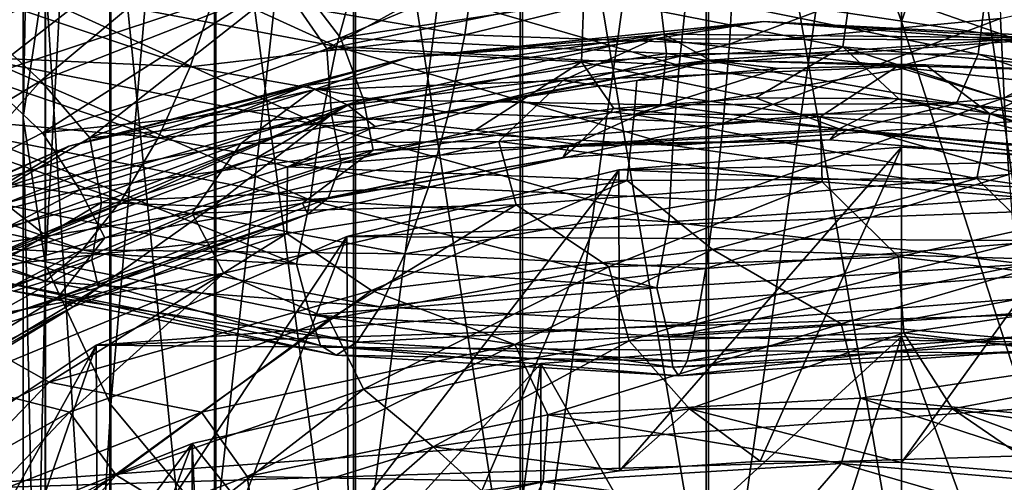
# Model space of a CAD drawing. Header units: metres. Extents: x -109 to 109, y -432 to 89.
# Tile 88 of 256: x -8.53 to 0.99, y -348.33 to -343.85. Entities that reach past the tile are written whole.
import ezdxf

# ---------------------------------------------------------------- set-up
doc = ezdxf.new("R2010")
doc.units = ezdxf.units.M
doc.layers.add('solid_506360_24502164', color=7, linetype='CONTINUOUS')
doc.layers.add('solid_506360_24502164_01', color=7, linetype='CONTINUOUS')

msp = doc.modelspace()

# ---------------------------------------------------------------- linework, layer by layer
at = {"layer": 'solid_506360_24502164'}
for points in [[(-8.499992, -332.086578, 917.192261), (-8.499992, -344.797302, 904.979431), (-8.283906, -333.395874, 918.561707)], [(-8.289004, -343.369965, 903.732361), (-8.499992, -344.797302, 904.979431), (-8.499992, -332.086578, 917.192261)], [(-8.499992, -344.797302, 904.979431), (-8.283906, -346.224182, 906.226013), (-8.283906, -333.395874, 918.561707)], [(-8.283906, -333.395874, 918.561707), (-8.283906, -346.224182, 906.226013), (-7.651602, -334.638977, 919.861877)], [(-8.283906, -346.224182, 906.226013), (-7.651602, -347.578918, 907.409668), (-7.651602, -334.638977, 919.861877)], [(-7.651602, -334.638977, 919.861877), (-7.651602, -347.578918, 907.409668), (-6.634851, -335.753418, 921.027466)], [(-7.651602, -347.578918, 907.409668), (-6.634851, -348.793427, 908.470764), (-6.634851, -335.753418, 921.027466)], [(-6.634851, -335.753418, 921.027466), (-6.634851, -348.793427, 908.470764), (-5.284738, -336.683197, 922)], [(-6.634851, -348.793427, 908.470764), (-5.284738, -349.806732, 909.356079), (-5.284738, -336.683197, 922)], [(-5.284738, -336.683197, 922), (-5.284738, -349.806732, 909.356079), (-3.669097, -337.381653, 922.73053)], [(-5.284738, -349.806732, 909.356079), (-3.669097, -350.567871, 910.021057), (-3.669097, -337.381653, 922.73053)], [(-3.669097, -337.381653, 922.73053), (-3.669097, -350.567871, 910.021057), (-1.869106, -337.81366, 923.182373)], [(-3.669097, -350.567871, 910.021057), (-1.869106, -351.038666, 910.432434), (-1.869106, -337.81366, 923.182373)], [(-1.891428, -338.541992, 899.514282), (-1.891426, -349.662872, 886.812134), (-3.68973, -339.01651, 899.928833)], [(-1.891428, -338.541992, 899.514282), (0, -343.869537, 893.387512), (0, -349.490265, 886.686707)], [(-1.891428, -338.541992, 899.514282), (0, -349.490265, 886.686707), (-1.891426, -349.662872, 886.812134)], [(-3.68973, -339.01651, 899.928833), (-3.689727, -350.172699, 887.182495), (-5.302645, -339.781067, 900.596802)], [(-1.891426, -349.662872, 886.812134), (-3.689727, -350.172699, 887.182495), (-3.68973, -339.01651, 899.928833)], [(-5.302645, -339.781067, 900.596802), (-5.302639, -350.99411, 887.779297), (-6.649134, -340.797211, 901.484619)], [(-3.689727, -350.172699, 887.182495), (-5.302639, -350.99411, 887.779297), (-5.302645, -339.781067, 900.596802)], [(-6.649134, -340.797211, 901.484619), (-6.649129, -352.085815, 888.572449), (-7.661542, -342.013885, 902.547607)], [(-5.302639, -350.99411, 887.779297), (-6.649129, -352.085815, 888.572449), (-6.649134, -340.797211, 901.484619)], [(-7.661542, -342.013885, 902.547607), (-7.661538, -353.392975, 889.522156), (-8.289004, -343.369965, 903.732361)], [(-6.649129, -352.085815, 888.572449), (-7.661538, -353.392975, 889.522156), (-7.661542, -342.013885, 902.547607)], [(-8.281203, -342.824677, 928.255615), (-8.592351, -343.515503, 928.403076), (-5.469162, -344.111969, 929.655579)], [(-5.271112, -343.387238, 929.4729), (-8.281203, -342.824677, 928.255615), (-5.469162, -344.111969, 929.655579)], [(-7.024323, -342.953339, 881.210632), (-10.0135, -344.105225, 882.353882), (-9.150002, -342.957306, 881.9953)], [(-8.888921, -344.404633, 882.068054), (-10.0135, -344.105225, 882.353882), (-7.024323, -342.953339, 881.210632)], [(-6.498038, -342.909973, 886.098389), (-8.917117, -343.907684, 887.162292), (-8.329639, -344.441956, 887.107056)], [(-8.558171, -342.936279, 886.52417), (-8.917117, -343.907684, 887.162292), (-6.498038, -342.909973, 886.098389)], [(-5.901179, -343.408844, 881.046875), (-8.888921, -344.404633, 882.068054), (-7.024323, -342.953339, 881.210632)], [(-6.498038, -342.909973, 886.098389), (-8.329639, -344.441956, 887.107056), (-5.983604, -343.519684, 886.106079)], [(-5.429588, -344.026093, 881.278687), (-5.901179, -343.408844, 881.046875), (-2.699651, -342.881012, 880.388672)], [(-2.347972, -343.559052, 880.666565), (-5.429588, -344.026093, 881.278687), (-2.699651, -342.881012, 880.388672)], [(-5.563451, -344.133209, 885.928406), (-3.427851, -342.95575, 885.396057), (-5.983604, -343.519684, 886.106079)], [(-5.563451, -344.133209, 885.928406), (-3.075778, -343.622864, 885.263), (-3.427851, -342.95575, 885.396057)], [(-4.227055, -343.998108, 924.439575), (-6.640933, -343.583252, 923.421021), (-4.127171, -343.283264, 924.679382)], [(-4.227055, -343.998108, 924.439575), (-4.127171, -343.283264, 924.679382), (-1.624995, -343.362244, 925.349792)], [(-8.31349, -344.945526, 882.240784), (-8.888921, -344.404633, 882.068054), (-5.901179, -343.408844, 881.046875)], [(-8.289004, -343.369965, 903.732361), (-8.289002, -354.849915, 890.580688), (-8.499992, -344.797302, 904.979431)], [(-5.429588, -344.026093, 881.278687), (-8.31349, -344.945526, 882.240784), (-5.901179, -343.408844, 881.046875)], [(-7.661538, -353.392975, 889.522156), (-8.289002, -354.849915, 890.580688), (-8.289004, -343.369965, 903.732361)], [(-5.271112, -343.387238, 929.4729), (-5.469162, -344.111969, 929.655579), (-2.153379, -344.295349, 930.463196)], [(-2.075401, -343.552429, 930.260742), (-5.271112, -343.387238, 929.4729), (-2.153379, -344.295349, 930.463196)], [(-1.664323, -344.087799, 925.119751), (-4.227055, -343.998108, 924.439575), (-1.624995, -343.362244, 925.349792)], [(-8.592351, -343.515503, 928.403076), (-8.83443, -344.246307, 928.3396), (-5.62325, -344.870789, 929.618591)], [(-5.469162, -344.111969, 929.655579), (-8.592351, -343.515503, 928.403076), (-5.62325, -344.870789, 929.618591)], [(-7.854764, -344.995056, 886.877502), (-5.983604, -343.519684, 886.106079), (-8.329639, -344.441956, 887.107056)], [(-7.854764, -344.995056, 886.877502), (-5.563451, -344.133209, 885.928406), (-5.983604, -343.519684, 886.106079)], [(-0.567932, -344.112854, 884.638489), (-0.479642, -343.485535, 884.896362), (-3.075778, -343.622864, 885.263)], [(-0.567932, -344.112854, 884.638489), (1.981241, -344.342285, 884.563171), (-0.479642, -343.485535, 884.896362)], [(1.981241, -344.342285, 884.563171), (2.133092, -343.733063, 884.836121), (-0.479642, -343.485535, 884.896362)], [(-9.553744, -344.188446, 922.072327), (-9.140545, -343.547424, 921.984497), (-6.883011, -344.305908, 923.352478)], [(-6.883011, -344.305908, 923.352478), (-9.140545, -343.547424, 921.984497), (-6.640933, -343.583252, 923.421021)], [(-6.883011, -344.305908, 923.352478), (-6.640933, -343.583252, 923.421021), (-4.227055, -343.998108, 924.439575)], [(-2.274847, -344.179657, 881.144043), (-5.429588, -344.026093, 881.278687), (-2.347972, -343.559052, 880.666565)], [(0.740406, -344.185059, 880.893982), (-2.274847, -344.179657, 881.144043), (-2.347972, -343.559052, 880.666565)], [(-3.097457, -344.259033, 885.010803), (-3.075778, -343.622864, 885.263), (-5.563451, -344.133209, 885.928406)], [(-3.097457, -344.259033, 885.010803), (-0.567932, -344.112854, 884.638489), (-3.075778, -343.622864, 885.263)], [(-4.782121, -344.216736, 877.387207), (-1.335156, -343.868378, 876.884583), (-2.29978, -343.992584, 876.316528)], [(-2.394648, -344.037628, 877.698303), (-1.335156, -343.868378, 876.884583), (-4.782121, -344.216736, 877.387207)], [(-2.394648, -344.037628, 877.698303), (0.984527, -344.047394, 877.460938), (-1.335156, -343.868378, 876.884583)], [(-1.335156, -343.868378, 876.884583), (1.240826, -344.027161, 876.099243), (-2.29978, -343.992584, 876.316528)], [(0.984527, -344.047394, 877.460938), (2.158484, -344.048004, 876.772461), (-1.335156, -343.868378, 876.884583)], [(0, -343.869537, 893.387512), (1.86912, -349.658783, 886.809143), (0, -349.490265, 886.686707)], [(-8.917117, -343.907684, 887.162292), (-10.38427, -345.683289, 888.369202), (-8.329639, -344.441956, 887.107056)], [(-4.381142, -344.748596, 924.397644), (-6.883011, -344.305908, 923.352478), (-4.227055, -343.998108, 924.439575)], [(-5.760153, -344.487946, 876.923767), (-2.29978, -343.992584, 876.316528), (-5.359433, -344.678375, 876.248596)], [(-4.782121, -344.216736, 877.387207), (-2.29978, -343.992584, 876.316528), (-5.760153, -344.487946, 876.923767)], [(-2.29978, -343.992584, 876.316528), (-1.852475, -344.244019, 875.688965), (-5.359433, -344.678375, 876.248596)], [(-4.381142, -344.748596, 924.397644), (-4.227055, -343.998108, 924.439575), (-1.664323, -344.087799, 925.119751)], [(-2.29978, -343.992584, 876.316528), (1.240826, -344.027161, 876.099243), (-1.852475, -344.244019, 875.688965)], [(-5.208143, -344.623657, 881.73938), (-8.31349, -344.945526, 882.240784), (-5.429588, -344.026093, 881.278687)], [(-5.690345, -344.530151, 878.309998), (-2.394648, -344.037628, 877.698303), (-4.782121, -344.216736, 877.387207)], [(-3.278735, -344.440643, 878.506104), (-2.394648, -344.037628, 877.698303), (-5.690345, -344.530151, 878.309998)], [(-2.274847, -344.179657, 881.144043), (-5.208143, -344.623657, 881.73938), (-5.429588, -344.026093, 881.278687)], [(-1.724991, -344.853394, 925.092957), (-4.381142, -344.748596, 924.397644), (-1.664323, -344.087799, 925.119751)], [(-3.278735, -344.440643, 878.506104), (-0.049511, -344.30722, 878.161804), (-2.394648, -344.037628, 877.698303)], [(-0.049511, -344.30722, 878.161804), (0.984527, -344.047394, 877.460938), (-2.394648, -344.037628, 877.698303)], [(1.240826, -344.027161, 876.099243), (1.711338, -344.347595, 875.522522), (-1.852475, -344.244019, 875.688965)], [(-10.029404, -344.738007, 922.352905), (-9.553744, -344.188446, 922.072327), (-7.194159, -344.996063, 923.489014)], [(-7.194159, -344.996063, 923.489014), (-9.553744, -344.188446, 922.072327), (-6.883011, -344.305908, 923.352478)], [(-5.517979, -344.76889, 885.672729), (-5.563451, -344.133209, 885.928406), (-7.854764, -344.995056, 886.877502)], [(-5.469162, -344.111969, 929.655579), (-5.62325, -344.870789, 929.618591), (-2.214048, -345.069366, 930.441345)], [(-5.517979, -344.76889, 885.672729), (-3.097457, -344.259033, 885.010803), (-5.563451, -344.133209, 885.928406)], [(-2.153379, -344.295349, 930.463196), (-5.469162, -344.111969, 929.655579), (-2.214048, -345.069366, 930.441345)], [(-2.333543, -344.675629, 881.761902), (-5.208143, -344.623657, 881.73938), (-2.274847, -344.179657, 881.144043)], [(-3.097457, -344.259033, 885.010803), (-1.411715, -344.608032, 884.296875), (-0.567932, -344.112854, 884.638489)], [(0.531391, -344.661469, 881.496155), (-2.333543, -344.675629, 881.761902), (-2.274847, -344.179657, 881.144043)], [(-0.567932, -344.112854, 884.638489), (-1.411715, -344.608032, 884.296875), (-0.027389, -344.61734, 884.164124)], [(-8.83443, -344.246307, 928.3396), (-8.991353, -344.954559, 928.080627), (-5.723134, -345.599182, 929.375793)], [(-5.62325, -344.870789, 929.618591), (-8.83443, -344.246307, 928.3396), (-5.723134, -345.599182, 929.375793)], [(-8.058949, -345.07489, 878.269409), (-4.782121, -344.216736, 877.387207), (-5.760153, -344.487946, 876.923767)], [(-5.690345, -344.530151, 878.309998), (-4.782121, -344.216736, 877.387207), (-8.058949, -345.07489, 878.269409)], [(-5.517979, -344.76889, 885.672729), (-4.126395, -344.920807, 884.823914), (-3.097457, -344.259033, 885.010803)], [(-5.09347, -344.884705, 875.910339), (-5.359433, -344.678375, 876.248596), (-1.852475, -344.244019, 875.688965)], [(-3.863693, -344.631226, 875.726257), (-5.09347, -344.884705, 875.910339), (-1.852475, -344.244019, 875.688965)], [(-3.097457, -344.259033, 885.010803), (-4.126395, -344.920807, 884.823914), (-2.783793, -344.709869, 884.517273)], [(-2.562539, -344.440796, 875.588257), (-3.863693, -344.631226, 875.726257), (-1.852475, -344.244019, 875.688965)], [(-3.097457, -344.259033, 885.010803), (-2.783793, -344.709869, 884.517273), (-1.411715, -344.608032, 884.296875)], [(-1.194922, -344.323212, 875.503357), (-2.562539, -344.440796, 875.588257), (-1.852475, -344.244019, 875.688965)], [(0.232537, -344.288574, 875.478882), (-1.194922, -344.323212, 875.503357), (-1.852475, -344.244019, 875.688965)], [(-7.194159, -344.996063, 923.489014), (-6.883011, -344.305908, 923.352478), (-4.381142, -344.748596, 924.397644)], [(-0.786309, -344.792664, 878.800598), (-0.049511, -344.30722, 878.161804), (-3.278735, -344.440643, 878.506104)], [(-2.587132, -344.767609, 875.308838), (-2.562539, -344.440796, 875.588257), (-1.194922, -344.323212, 875.503357)], [(-0.786309, -344.792664, 878.800598), (2.350567, -345.031158, 878.729797), (-0.049511, -344.30722, 878.161804)], [(2.350567, -345.031158, 878.729797), (3.181053, -344.660706, 878.180176), (-0.049511, -344.30722, 878.161804)], [(-8.31349, -344.945526, 882.240784), (-10.896996, -346.276093, 883.52356), (-8.888921, -344.404633, 882.068054)], [(-9.869836, -346.170685, 888.081848), (-8.329639, -344.441956, 887.107056), (-10.38427, -345.683289, 888.369202)], [(-9.869836, -346.170685, 888.081848), (-7.854764, -344.995056, 886.877502), (-8.329639, -344.441956, 887.107056)], [(-6.394156, -345.047913, 879.205688), (-3.278735, -344.440643, 878.506104), (-5.690345, -344.530151, 878.309998)], [(-3.895739, -345.029114, 879.22644), (-3.278735, -344.440643, 878.506104), (-6.394156, -345.047913, 879.205688)], [(-3.895739, -345.029114, 879.22644), (-0.786309, -344.792664, 878.800598), (-3.278735, -344.440643, 878.506104)], [(-2.587132, -344.767609, 875.308838), (-3.863693, -344.631226, 875.726257), (-2.562539, -344.440796, 875.588257)], [(-9.016943, -345.492584, 877.908447), (-5.760153, -344.487946, 876.923767), (-8.673447, -345.631104, 877.189026)], [(-8.058949, -345.07489, 878.269409), (-5.760153, -344.487946, 876.923767), (-9.016943, -345.492584, 877.908447)], [(-8.78527, -345.504761, 879.283569), (-5.690345, -344.530151, 878.309998), (-8.058949, -345.07489, 878.269409)], [(-6.394156, -345.047913, 879.205688), (-5.690345, -344.530151, 878.309998), (-8.78527, -345.504761, 879.283569)], [(-5.760153, -344.487946, 876.923767), (-5.359433, -344.678375, 876.248596), (-8.673447, -345.631104, 877.189026)], [(-5.208143, -344.623657, 881.73938), (-7.951949, -345.497986, 882.667786), (-8.31349, -344.945526, 882.240784)], [(-5.114657, -345.11496, 882.355164), (-7.951949, -345.497986, 882.667786), (-5.208143, -344.623657, 881.73938)], [(-5.943943, -345.275879, 875.937744), (-5.09347, -344.884705, 875.910339), (-3.863693, -344.631226, 875.726257)], [(-5.943943, -345.275879, 875.937744), (-3.863693, -344.631226, 875.726257), (-2.587132, -344.767609, 875.308838)], [(-2.333543, -344.675629, 881.761902), (-5.114657, -345.11496, 882.355164), (-5.208143, -344.623657, 881.73938)], [(-1.411715, -344.608032, 884.296875), (-2.783793, -344.709869, 884.517273), (-0.603415, -344.906769, 883.62561)], [(0.531391, -344.661469, 881.496155), (-0.53046, -344.918793, 882.235168), (-2.333543, -344.675629, 881.761902)], [(-0.027389, -344.61734, 884.164124), (-1.411715, -344.608032, 884.296875), (-0.603415, -344.906769, 883.62561)], [(0.531391, -344.661469, 881.496155), (2.177525, -345.164429, 882.171021), (-0.53046, -344.918793, 882.235168)], [(-10.5261, -345.158325, 922.792786), (-10.029404, -344.738007, 922.352905), (-7.55234, -345.600586, 923.826538)], [(-7.55234, -345.600586, 923.826538), (-10.029404, -344.738007, 922.352905), (-7.194159, -344.996063, 923.489014)], [(-8.307464, -345.91922, 876.66394), (-8.673447, -345.631104, 877.189026), (-5.359433, -344.678375, 876.248596)], [(-7.313815, -345.537903, 876.385864), (-8.307464, -345.91922, 876.66394), (-5.359433, -344.678375, 876.248596)], [(-6.244784, -345.190674, 876.132874), (-7.313815, -345.537903, 876.385864), (-5.359433, -344.678375, 876.248596)], [(-4.579192, -345.473083, 924.56897), (-7.194159, -344.996063, 923.489014), (-4.381142, -344.748596, 924.397644)], [(-5.09347, -344.884705, 875.910339), (-6.244784, -345.190674, 876.132874), (-5.359433, -344.678375, 876.248596)], [(-2.333543, -344.675629, 881.761902), (-3.220122, -345.076843, 882.610168), (-5.114657, -345.11496, 882.355164)], [(-4.579192, -345.473083, 924.56897), (-4.381142, -344.748596, 924.397644), (-1.724991, -344.853394, 925.092957)], [(-2.783793, -344.709869, 884.517273), (-4.126395, -344.920807, 884.823914), (-3.131309, -345.060547, 884.000732)], [(-2.333543, -344.675629, 881.761902), (-0.53046, -344.918793, 882.235168), (-3.220122, -345.076843, 882.610168)], [(-2.783793, -344.709869, 884.517273), (-3.131309, -345.060547, 884.000732), (-0.603415, -344.906769, 883.62561)], [(-8.499992, -344.797302, 904.979431), (-8.499992, -356.383392, 891.694824), (-8.283906, -346.224182, 906.226013)], [(-8.289002, -354.849915, 890.580688), (-8.499992, -356.383392, 891.694824), (-8.499992, -344.797302, 904.979431)], [(-7.744308, -345.620911, 886.609009), (-5.517979, -344.76889, 885.672729), (-7.854764, -344.995056, 886.877502)], [(-7.744308, -345.620911, 886.609009), (-6.664349, -345.658661, 885.687805), (-5.517979, -344.76889, 885.672729)], [(-5.517979, -344.76889, 885.672729), (-6.664349, -345.658661, 885.687805), (-5.422727, -345.238007, 885.214539)], [(-5.943943, -345.275879, 875.937744), (-2.587132, -344.767609, 875.308838), (-2.654803, -345.407837, 874.994568)], [(-5.517979, -344.76889, 885.672729), (-5.422727, -345.238007, 885.214539), (-4.126395, -344.920807, 884.823914)], [(-1.80297, -345.596283, 925.283813), (-4.579192, -345.473083, 924.56897), (-1.724991, -344.853394, 925.092957)], [(-0.767782, -345.421783, 879.270935), (-0.786309, -344.792664, 878.800598), (-3.895739, -345.029114, 879.22644)], [(-2.587132, -344.767609, 875.308838), (0.728267, -345.387909, 874.720459), (-2.654803, -345.407837, 874.994568)], [(2.220887, -345.652283, 879.193115), (2.350567, -345.031158, 878.729797), (-0.786309, -344.792664, 878.800598)], [(-0.767782, -345.421783, 879.270935), (2.220887, -345.652283, 879.193115), (-0.786309, -344.792664, 878.800598)], [(-7.951949, -345.497986, 882.667786), (-10.896996, -346.276093, 883.52356), (-8.31349, -344.945526, 882.240784)], [(-8.991353, -344.954559, 928.080627), (-9.140924, -345.550354, 927.598328), (-5.854098, -346.218719, 928.913025)], [(-5.723134, -345.599182, 929.375793), (-8.991353, -344.954559, 928.080627), (-5.854098, -346.218719, 928.913025)], [(-5.943943, -345.275879, 875.937744), (-6.244784, -345.190674, 876.132874), (-5.09347, -344.884705, 875.910339)], [(-5.62325, -344.870789, 929.618591), (-5.723134, -345.599182, 929.375793), (-2.253375, -345.808868, 930.208069)], [(-2.214048, -345.069366, 930.441345), (-5.62325, -344.870789, 929.618591), (-2.253375, -345.808868, 930.208069)], [(-4.126395, -344.920807, 884.823914), (-5.422727, -345.238007, 885.214539), (-3.131309, -345.060547, 884.000732)], [(-3.220122, -345.076843, 882.610168), (-0.53046, -344.918793, 882.235168), (-0.69299, -345.013306, 882.957336)], [(-0.69299, -345.013306, 882.957336), (-0.603415, -344.906769, 883.62561), (-3.131309, -345.060547, 884.000732)], [(-0.69299, -345.013306, 882.957336), (1.915684, -345.227173, 882.86908), (-0.603415, -344.906769, 883.62561)], [(-0.53046, -344.918793, 882.235168), (1.915684, -345.227173, 882.86908), (-0.69299, -345.013306, 882.957336)], [(1.915684, -345.227173, 882.86908), (1.945316, -345.130249, 883.544617), (-0.603415, -344.906769, 883.62561)], [(-7.744308, -345.620911, 886.609009), (-7.854764, -344.995056, 886.877502), (-9.869836, -346.170685, 888.081848)], [(-9.286317, -346.105713, 880.245544), (-6.394156, -345.047913, 879.205688), (-8.78527, -345.504761, 879.283569)], [(-6.866201, -345.725159, 879.99823), (-6.394156, -345.047913, 879.205688), (-9.286317, -346.105713, 880.245544)], [(-7.55234, -345.600586, 923.826538), (-7.194159, -344.996063, 923.489014), (-4.579192, -345.473083, 924.56897)], [(-6.866201, -345.725159, 879.99823), (-3.895739, -345.029114, 879.22644), (-6.394156, -345.047913, 879.205688)], [(-3.729648, -345.643677, 879.68689), (-3.895739, -345.029114, 879.22644), (-6.866201, -345.725159, 879.99823)], [(-3.729648, -345.643677, 879.68689), (-0.767782, -345.421783, 879.270935), (-3.895739, -345.029114, 879.22644)], [(-3.277749, -345.185852, 883.34491), (-0.69299, -345.013306, 882.957336), (-3.131309, -345.060547, 884.000732)], [(-3.220122, -345.076843, 882.610168), (-0.69299, -345.013306, 882.957336), (-3.277749, -345.185852, 883.34491)], [(-11.05, -346.407715, 879.507751), (-8.058949, -345.07489, 878.269409), (-9.016943, -345.492584, 877.908447)], [(-8.78527, -345.504761, 879.283569), (-8.058949, -345.07489, 878.269409), (-11.05, -346.407715, 879.507751)], [(-5.114657, -345.11496, 882.355164), (-7.71043, -345.960846, 883.263794), (-7.951949, -345.497986, 882.667786)], [(-5.114657, -345.11496, 882.355164), (-5.796313, -345.626038, 883.288391), (-7.71043, -345.960846, 883.263794)], [(-5.796313, -345.626038, 883.288391), (-3.220122, -345.076843, 882.610168), (-3.277749, -345.185852, 883.34491)], [(-5.114657, -345.11496, 882.355164), (-3.220122, -345.076843, 882.610168), (-5.796313, -345.626038, 883.288391)], [(-5.422727, -345.238007, 885.214539), (-5.549096, -345.57959, 884.662659), (-3.131309, -345.060547, 884.000732)], [(-3.277749, -345.185852, 883.34491), (-3.131309, -345.060547, 884.000732), (-5.549096, -345.57959, 884.662659)], [(0, -345.084167, 883.485474), (-2.728997, -348.216949, 879.630493), (-2.737213, -345.302765, 883.644287)], [(2.107091, -345.213196, 883.579224), (0, -345.084167, 883.485474), (-2.737213, -345.302765, 883.644287)], [(0, -345.084167, 883.485474), (-1.369492, -348.125, 879.414368), (-2.728997, -348.216949, 879.630493)], [(0, -345.084167, 883.485474), (0, -348.13681, 879.283936), (-1.369492, -348.125, 879.414368)], [(2.107091, -345.213196, 883.579224), (0, -348.13681, 879.283936), (0, -345.084167, 883.485474)], [(-11.001377, -345.412231, 923.355713), (-10.5261, -345.158325, 922.792786), (-7.926362, -346.076904, 924.326721)], [(-7.926362, -346.076904, 924.326721), (-10.5261, -345.158325, 922.792786), (-7.55234, -345.600586, 923.826538)], [(-6.244784, -345.190674, 876.132874), (-9.104433, -346.269318, 876.919189), (-7.313815, -345.537903, 876.385864)], [(-5.943943, -345.275879, 875.937744), (-9.104433, -346.269318, 876.919189), (-6.244784, -345.190674, 876.132874)], [(-5.422727, -345.238007, 885.214539), (-6.664349, -345.658661, 885.687805), (-5.549096, -345.57959, 884.662659)], [(-5.796313, -345.626038, 883.288391), (-3.277749, -345.185852, 883.34491), (-5.747426, -345.73233, 884.02417)], [(-5.747426, -345.73233, 884.02417), (-3.277749, -345.185852, 883.34491), (-5.549096, -345.57959, 884.662659)], [(2.107091, -345.213196, 883.579224), (1.425422, -348.257416, 879.241699), (0, -348.13681, 879.283936)], [(-5.943943, -345.275879, 875.937744), (-5.949598, -345.921539, 875.627441), (-9.104433, -346.269318, 876.919189)], [(-5.943943, -345.275879, 875.937744), (-2.654803, -345.407837, 874.994568), (-5.949598, -345.921539, 875.627441)], [(-2.737213, -345.302765, 883.644287), (-5.357035, -348.705719, 880.313538), (-5.369102, -345.950195, 884.114685)], [(-2.737213, -345.302765, 883.644287), (-4.061008, -348.41153, 879.929871), (-5.357035, -348.705719, 880.313538)], [(-2.737213, -345.302765, 883.644287), (-2.728997, -348.216949, 879.630493), (-4.061008, -348.41153, 879.929871)], [(-11.413857, -345.46524, 924.003723), (-11.001377, -345.412231, 923.355713), (-8.284255, -346.382843, 924.948303)], [(-8.284255, -346.382843, 924.948303), (-11.001377, -345.412231, 923.355713), (-7.926362, -346.076904, 924.326721)], [(-5.949598, -345.921539, 875.627441), (-2.654803, -345.407837, 874.994568), (-5.128365, -346.473358, 875.310303)], [(-2.654803, -345.407837, 874.994568), (-1.830142, -346.073883, 874.75531), (-5.128365, -346.473358, 875.310303)], [(-3.729648, -345.643677, 879.68689), (-2.833778, -346.242218, 879.84668), (-0.767782, -345.421783, 879.270935)], [(-0.767782, -345.421783, 879.270935), (-2.833778, -346.242218, 879.84668), (-0.029181, -346.145233, 879.52655)], [(-2.654803, -345.407837, 874.994568), (0.728267, -345.387909, 874.720459), (-1.830142, -346.073883, 874.75531)], [(0.728267, -345.387909, 874.720459), (1.531123, -346.176666, 874.565308), (-1.830142, -346.073883, 874.75531)], [(-8.59486, -346.479187, 925.648315), (-11.413857, -345.46524, 924.003723), (-8.284255, -346.382843, 924.948303)], [(-7.951949, -345.497986, 882.667786), (-10.40867, -346.763184, 883.901001), (-10.896996, -346.276093, 883.52356)], [(-7.71043, -345.960846, 883.263794), (-10.40867, -346.763184, 883.901001), (-7.951949, -345.497986, 882.667786)], [(-4.807179, -346.115875, 924.946899), (-7.55234, -345.600586, 923.826538), (-4.579192, -345.473083, 924.56897)], [(-4.807179, -346.115875, 924.946899), (-4.579192, -345.473083, 924.56897), (-1.80297, -345.596283, 925.283813)], [(-9.698876, -346.777985, 887.79187), (-7.744308, -345.620911, 886.609009), (-9.869836, -346.170685, 888.081848)], [(-9.698876, -346.777985, 887.79187), (-7.837306, -346.176727, 886.239136), (-7.744308, -345.620911, 886.609009)], [(-5.854098, -346.218719, 928.913025), (-9.140924, -345.550354, 927.598328), (-8.992329, -346.052399, 927.060303)], [(-7.313815, -345.537903, 876.385864), (-9.104433, -346.269318, 876.919189), (-8.307464, -345.91922, 876.66394)], [(-7.926362, -346.076904, 924.326721), (-7.55234, -345.600586, 923.826538), (-4.807179, -346.115875, 924.946899)], [(-7.744308, -345.620911, 886.609009), (-7.837306, -346.176727, 886.239136), (-6.664349, -345.658661, 885.687805)], [(-6.664349, -345.658661, 885.687805), (-7.771789, -346.441986, 885.595947), (-5.549096, -345.57959, 884.662659)], [(-5.747426, -345.73233, 884.02417), (-5.549096, -345.57959, 884.662659), (-7.771789, -346.441986, 885.595947)], [(-5.723134, -345.599182, 929.375793), (-5.854098, -346.218719, 928.913025), (-2.369429, -346.446991, 929.761108)], [(-2.253375, -345.808868, 930.208069), (-5.723134, -345.599182, 929.375793), (-2.369429, -346.446991, 929.761108)], [(-1.892736, -346.25946, 925.684387), (-4.807179, -346.115875, 924.946899), (-1.80297, -345.596283, 925.283813)], [(-8.307464, -345.91922, 876.66394), (-9.104433, -346.269318, 876.919189), (-8.673447, -345.631104, 877.189026)], [(-8.168101, -346.54364, 884.254333), (-5.796313, -345.626038, 883.288391), (-5.747426, -345.73233, 884.02417)], [(-7.71043, -345.960846, 883.263794), (-5.796313, -345.626038, 883.288391), (-8.168101, -346.54364, 884.254333)], [(-6.664349, -345.658661, 885.687805), (-7.837306, -346.176727, 886.239136), (-7.771789, -346.441986, 885.595947)], [(-6.558486, -346.303253, 880.432312), (-3.729648, -345.643677, 879.68689), (-6.866201, -345.725159, 879.99823)], [(-6.558486, -346.303253, 880.432312), (-5.540009, -346.750702, 880.475403), (-3.729648, -345.643677, 879.68689)], [(-3.729648, -345.643677, 879.68689), (-5.540009, -346.750702, 880.475403), (-2.833778, -346.242218, 879.84668)], [(-9.591853, -346.852295, 881.096802), (-6.866201, -345.725159, 879.99823), (-9.286317, -346.105713, 880.245544)], [(-6.558486, -346.303253, 880.432312), (-6.866201, -345.725159, 879.99823), (-9.591853, -346.852295, 881.096802)], [(-8.168101, -346.54364, 884.254333), (-5.747426, -345.73233, 884.02417), (-8.015467, -346.629852, 884.979187)], [(-8.015467, -346.629852, 884.979187), (-5.747426, -345.73233, 884.02417), (-7.771789, -346.441986, 885.595947)], [(-7.71043, -345.960846, 883.263794), (-10.028944, -347.174866, 884.460266), (-10.40867, -346.763184, 883.901001)], [(-7.71043, -345.960846, 883.263794), (-8.168101, -346.54364, 884.254333), (-10.028944, -347.174866, 884.460266)], [(-9.046007, -346.910034, 876.605225), (-9.104433, -346.269318, 876.919189), (-5.949598, -345.921539, 875.627441)], [(-9.046007, -346.910034, 876.605225), (-5.949598, -345.921539, 875.627441), (-8.248641, -347.358978, 876.218445)], [(-5.949598, -345.921539, 875.627441), (-5.128365, -346.473358, 875.310303), (-8.248641, -347.358978, 876.218445)], [(-5.369102, -345.950195, 884.114685), (-7.780078, -349.57785, 881.316956), (-7.79323, -347.001251, 884.878296)], [(-5.369102, -345.950195, 884.114685), (-6.600032, -349.095093, 880.777771), (-7.780078, -349.57785, 881.316956)], [(-5.369102, -345.950195, 884.114685), (-5.357035, -348.705719, 880.313538), (-6.600032, -349.095093, 880.777771)], [(-8.992329, -346.052399, 927.060303), (-8.836244, -346.362366, 926.372742), (-5.624404, -347.004059, 927.643494)], [(-5.723755, -346.706055, 928.351074), (-8.992329, -346.052399, 927.060303), (-5.624404, -347.004059, 927.643494)], [(-5.854098, -346.218719, 928.913025), (-8.992329, -346.052399, 927.060303), (-5.723755, -346.706055, 928.351074)], [(-8.284255, -346.382843, 924.948303), (-7.926362, -346.076904, 924.326721), (-5.04525, -346.631073, 925.489868)], [(-5.04525, -346.631073, 925.489868), (-7.926362, -346.076904, 924.326721), (-4.807179, -346.115875, 924.946899)], [(-5.128365, -346.473358, 875.310303), (-1.830142, -346.073883, 874.75531), (-3.742435, -346.993408, 875.110168)], [(-1.830142, -346.073883, 874.75531), (-0.584009, -346.796021, 874.706909), (-3.742435, -346.993408, 875.110168)], [(-1.830142, -346.073883, 874.75531), (1.531123, -346.176666, 874.565308), (-0.584009, -346.796021, 874.706909)], [(-9.698876, -346.777985, 887.79187), (-8.923174, -346.782806, 886.860657), (-7.837306, -346.176727, 886.239136)], [(-7.837306, -346.176727, 886.239136), (-8.923174, -346.782806, 886.860657), (-7.771789, -346.441986, 885.595947)], [(-5.04525, -346.631073, 925.489868), (-4.807179, -346.115875, 924.946899), (-1.892736, -346.25946, 925.684387)], [(-2.637502, -346.960236, 879.931946), (-0.029181, -346.145233, 879.52655), (-2.833778, -346.242218, 879.84668)], [(-2.637502, -346.960236, 879.931946), (0.023395, -346.882507, 879.628052), (-0.029181, -346.145233, 879.52655)], [(1.531123, -346.176666, 874.565308), (2.593581, -347.068726, 874.645203), (-0.584009, -346.796021, 874.706909)], [(0.023395, -346.882507, 879.628052), (2.776104, -346.471191, 879.521362), (-0.029181, -346.145233, 879.52655)], [(-8.499992, -356.383392, 891.694824), (-8.283908, -357.916382, 892.808655), (-8.283906, -346.224182, 906.226013)], [(-8.283906, -346.224182, 906.226013), (-8.283908, -357.916382, 892.808655), (-7.651602, -347.578918, 907.409668)], [(-2.369429, -346.446991, 929.761108), (-5.854098, -346.218719, 928.913025), (-5.723755, -346.706055, 928.351074)], [(-5.208497, -347.425751, 880.52533), (-2.833778, -346.242218, 879.84668), (-5.540009, -346.750702, 880.475403)], [(-5.208497, -347.425751, 880.52533), (-2.637502, -346.960236, 879.931946), (-2.833778, -346.242218, 879.84668)], [(-1.986472, -346.795227, 926.251099), (-5.04525, -346.631073, 925.489868), (-1.892736, -346.25946, 925.684387)], [(1.205932, -346.21759, 930.120972), (-2.369429, -346.446991, 929.761108), (-2.25362, -346.921539, 929.181946)], [(-9.153546, -347.37323, 881.488892), (-6.558486, -346.303253, 880.432312), (-9.591853, -346.852295, 881.096802)], [(-9.153546, -347.37323, 881.488892), (-8.052768, -347.650635, 881.399719), (-6.558486, -346.303253, 880.432312)], [(-8.836244, -346.362366, 926.372742), (-8.59486, -346.479187, 925.648315), (-5.470759, -347.099274, 926.889648)], [(-5.624404, -347.004059, 927.643494), (-8.836244, -346.362366, 926.372742), (-5.470759, -347.099274, 926.889648)], [(-8.59486, -346.479187, 925.648315), (-8.284255, -346.382843, 924.948303), (-5.273055, -346.973053, 926.152893)], [(-5.273055, -346.973053, 926.152893), (-8.284255, -346.382843, 924.948303), (-5.04525, -346.631073, 925.489868)], [(-6.558486, -346.303253, 880.432312), (-8.052768, -347.650635, 881.399719), (-5.540009, -346.750702, 880.475403)], [(-8.923174, -346.782806, 886.860657), (-9.721965, -347.610413, 886.773254), (-7.771789, -346.441986, 885.595947)], [(-8.015467, -346.629852, 884.979187), (-7.771789, -346.441986, 885.595947), (-9.721965, -347.610413, 886.773254)], [(-5.470759, -347.099274, 926.889648), (-8.59486, -346.479187, 925.648315), (-5.273055, -346.973053, 926.152893)], [(-8.248641, -347.358978, 876.218445), (-5.128365, -346.473358, 875.310303), (-6.775752, -347.650055, 875.847046)], [(-5.128365, -346.473358, 875.310303), (-3.742435, -346.993408, 875.110168), (-6.775752, -347.650055, 875.847046)], [(-2.369429, -346.446991, 929.761108), (-5.723755, -346.706055, 928.351074), (-2.25362, -346.921539, 929.181946)], [(-10.252825, -347.79007, 885.479065), (-8.168101, -346.54364, 884.254333), (-8.015467, -346.629852, 884.979187)], [(-10.028944, -347.174866, 884.460266), (-8.168101, -346.54364, 884.254333), (-10.252825, -347.79007, 885.479065)], [(-10.252825, -347.79007, 885.479065), (-8.015467, -346.629852, 884.979187), (-10.002894, -347.839966, 886.181824)], [(-10.002894, -347.839966, 886.181824), (-8.015467, -346.629852, 884.979187), (-9.721965, -347.610413, 886.773254)], [(-5.273055, -346.973053, 926.152893), (-5.04525, -346.631073, 925.489868), (-1.986472, -346.795227, 926.251099)], [(-7.600727, -348.260773, 881.396667), (-5.540009, -346.750702, 880.475403), (-8.052768, -347.650635, 881.399719)], [(-7.600727, -348.260773, 881.396667), (-5.208497, -347.425751, 880.52533), (-5.540009, -346.750702, 880.475403)], [(-5.723755, -346.706055, 928.351074), (-5.624404, -347.004059, 927.643494), (-2.214502, -347.213684, 928.463684)], [(-2.25362, -346.921539, 929.181946), (-5.723755, -346.706055, 928.351074), (-2.214502, -347.213684, 928.463684)], [(-2.076165, -347.156158, 926.937012), (-5.273055, -346.973053, 926.152893), (-1.986472, -346.795227, 926.251099)], [(-3.742435, -346.993408, 875.110168), (-0.584009, -346.796021, 874.706909), (-3.42169, -347.674011, 875.342102)], [(-0.584009, -346.796021, 874.706909), (-0.397232, -347.514343, 874.966553), (-3.42169, -347.674011, 875.342102)], [(-0.584009, -346.796021, 874.706909), (2.593581, -347.068726, 874.645203), (-0.397232, -347.514343, 874.966553)], [(-9.046007, -346.910034, 876.605225), (-8.248641, -347.358978, 876.218445), (-11.084165, -348.693665, 877.452881)], [(-1.309682, -351.011719, 875.431396), (0, -346.916351, 872.455994), (-3.491299, -347.178101, 872.646118)], [(-3.491299, -350.117004, 868.601013), (-3.491299, -347.178101, 872.646118), (0, -346.916351, 872.455994)], [(-3.491299, -350.117004, 868.601013), (0, -346.916351, 872.455994), (0, -349.855286, 868.410889)], [(-2.053133, -347.616058, 879.745911), (0.023395, -346.882507, 879.628052), (-2.637502, -346.960236, 879.931946)], [(0.494257, -347.616608, 879.502625), (0.023395, -346.882507, 879.628052), (-2.053133, -347.616058, 879.745911)], [(-1.309682, -351.011719, 875.431396), (1.504243, -351.027588, 875.442932), (0, -346.916351, 872.455994)], [(1.504243, -351.027588, 875.442932), (3.491299, -347.178101, 872.646118), (0, -346.916351, 872.455994)], [(-7.79323, -347.001251, 884.878296), (-9.904532, -350.800476, 882.602478), (-9.916919, -348.41568, 885.905945)], [(-7.79323, -347.001251, 884.878296), (-8.885947, -350.149231, 881.926758), (-9.904532, -350.800476, 882.602478)], [(-7.79323, -347.001251, 884.878296), (-7.780078, -349.57785, 881.316956), (-8.885947, -350.149231, 881.926758)], [(-6.775752, -347.650055, 875.847046), (-3.742435, -346.993408, 875.110168), (-6.332074, -348.273132, 876.036926)], [(-3.742435, -346.993408, 875.110168), (-3.42169, -347.674011, 875.342102), (-6.332074, -348.273132, 876.036926)], [(-5.624404, -347.004059, 927.643494), (-5.470759, -347.099274, 926.889648), (-2.154008, -347.297882, 927.693909)], [(-2.214502, -347.213684, 928.463684), (-5.624404, -347.004059, 927.643494), (-2.154008, -347.297882, 927.693909)], [(-5.470759, -347.099274, 926.889648), (-5.273055, -346.973053, 926.152893), (-2.076165, -347.156158, 926.937012)], [(-4.532205, -347.985168, 880.263306), (-2.637502, -346.960236, 879.931946), (-5.208497, -347.425751, 880.52533)], [(-2.053133, -347.616058, 879.745911), (-2.637502, -346.960236, 879.931946), (-4.532205, -347.985168, 880.263306)], [(-2.154008, -347.297882, 927.693909), (-5.470759, -347.099274, 926.889648), (-2.076165, -347.156158, 926.937012)], [(2.593581, -347.068726, 874.645203), (2.640159, -347.804108, 874.917542), (-0.397232, -347.514343, 874.966553)], [(-4.070759, -351.451416, 875.750854), (-3.491299, -347.178101, 872.646118), (-6.864008, -347.954437, 873.210144)], [(-6.864008, -350.893372, 869.1651), (-6.864008, -347.954437, 873.210144), (-3.491299, -347.178101, 872.646118)], [(-6.864008, -350.893372, 869.1651), (-3.491299, -347.178101, 872.646118), (-3.491299, -350.117004, 868.601013)], [(-4.070759, -351.451416, 875.750854), (-1.309682, -351.011719, 875.431396), (-3.491299, -347.178101, 872.646118)], [(-11.084165, -348.693665, 877.452881), (-8.248641, -347.358978, 876.218445), (-9.583485, -348.73996, 876.898743)], [(-9.153546, -347.37323, 881.488892), (-10.286222, -348.902924, 882.592224), (-8.052768, -347.650635, 881.399719)], [(-8.248641, -347.358978, 876.218445), (-6.775752, -347.650055, 875.847046), (-9.583485, -348.73996, 876.898743)], [(-6.858799, -348.708984, 881.045532), (-5.208497, -347.425751, 880.52533), (-7.600727, -348.260773, 881.396667)], [(-4.532205, -347.985168, 880.263306), (-5.208497, -347.425751, 880.52533), (-6.858799, -348.708984, 881.045532)], [(-3.42169, -347.674011, 875.342102), (-0.397232, -347.514343, 874.966553), (-0.58514, -348.146027, 875.42749)], [(-0.397232, -347.514343, 874.966553), (2.316125, -348.39798, 875.350769), (-0.58514, -348.146027, 875.42749)], [(-8.283908, -357.916382, 892.808655), (-7.651607, -359.371887, 893.866089), (-7.651602, -347.578918, 907.409668)], [(-7.651602, -347.578918, 907.409668), (-7.651607, -359.371887, 893.866089), (-6.634851, -348.793427, 908.470764)], [(-2.053133, -347.616058, 879.745911), (-4.532205, -347.985168, 880.263306), (-2.728997, -348.216949, 879.630493)], [(-2.053133, -347.616058, 879.745911), (-2.728997, -348.216949, 879.630493), (-1.369492, -348.125, 879.414368)], [(-2.053133, -347.616058, 879.745911), (-1.369492, -348.125, 879.414368), (0, -348.13681, 879.283936)], [(0.494257, -347.616608, 879.502625), (-2.053133, -347.616058, 879.745911), (0, -348.13681, 879.283936)], [(-9.734005, -349.429352, 882.520691), (-8.052768, -347.650635, 881.399719), (-10.286222, -348.902924, 882.592224)], [(-9.734005, -349.429352, 882.520691), (-7.600727, -348.260773, 881.396667), (-8.052768, -347.650635, 881.399719)], [(-9.583485, -348.73996, 876.898743), (-6.775752, -347.650055, 875.847046), (-9.032075, -349.288055, 877.033813)], [(-6.775752, -347.650055, 875.847046), (-6.332074, -348.273132, 876.036926), (-9.032075, -349.288055, 877.033813)], [(-6.332074, -348.273132, 876.036926), (-3.42169, -347.674011, 875.342102), (-3.46719, -348.323029, 875.815857)], [(-3.42169, -347.674011, 875.342102), (-0.58514, -348.146027, 875.42749), (-3.46719, -348.323029, 875.815857)], [(-8.994541, -353.608826, 877.318298), (-6.864008, -347.954437, 873.210144), (-10.002447, -349.21875, 874.128723)], [(-10.002447, -352.157654, 870.083679), (-10.002447, -349.21875, 874.128723), (-6.864008, -347.954437, 873.210144)], [(-10.002447, -352.157654, 870.083679), (-6.864008, -347.954437, 873.210144), (-6.864008, -350.893372, 869.1651)], [(-8.994541, -353.608826, 877.318298), (-6.667358, -352.328949, 876.388428), (-6.864008, -347.954437, 873.210144)], [(-6.667358, -352.328949, 876.388428), (-4.070759, -351.451416, 875.750854), (-6.864008, -347.954437, 873.210144)], [(-4.532205, -347.985168, 880.263306), (-6.858799, -348.708984, 881.045532), (-5.357035, -348.705719, 880.313538)], [(-4.532205, -347.985168, 880.263306), (-5.357035, -348.705719, 880.313538), (-4.061008, -348.41153, 879.929871)], [(-4.532205, -347.985168, 880.263306), (-4.061008, -348.41153, 879.929871), (-2.728997, -348.216949, 879.630493)], [(-3.46719, -348.323029, 875.815857), (-0.58514, -348.146027, 875.42749), (-1.016519, -348.647308, 876.050232)], [(-0.58514, -348.146027, 875.42749), (1.750224, -348.824951, 875.919678), (-1.016519, -348.647308, 876.050232)], [(-8.956492, -349.756744, 882.071472), (-7.600727, -348.260773, 881.396667), (-9.734005, -349.429352, 882.520691)], [(-9.032075, -349.288055, 877.033813), (-6.332074, -348.273132, 876.036926), (-6.23338, -348.918915, 876.508545)], [(-6.858799, -348.708984, 881.045532), (-7.600727, -348.260773, 881.396667), (-8.956492, -349.756744, 882.071472)], [(-6.332074, -348.273132, 876.036926), (-3.46719, -348.323029, 875.815857), (-6.23338, -348.918915, 876.508545)], [(-6.23338, -348.918915, 876.508545), (-3.46719, -348.323029, 875.815857), (-3.749701, -348.876862, 876.476685)], [(-3.46719, -348.323029, 875.815857), (-1.016519, -348.647308, 876.050232), (-3.749701, -348.876862, 876.476685)]]:
    msp.add_3dface(points, dxfattribs=at)
at = {"layer": 'solid_506360_24502164_01'}
for points in [[(-1.869106, -337.81366, 923.182373), (-1.869106, -351.038666, 910.432434), (0, -337.957611, 923.332825)], [(0, -337.957611, 923.332825), (1.891428, -351.034912, 910.429016), (1.891428, -337.810211, 923.17865)], [(-1.891428, -338.541992, 899.514282), (0, -337.94873, 899.824707), (0, -343.869537, 893.387512)], [(-1.869106, -351.038666, 910.432434), (0, -351.195557, 910.569336), (0, -337.957611, 923.332825)], [(0, -343.869537, 893.387512), (0, -337.94873, 899.824707), (1.869106, -338.538239, 899.510864)], [(0, -337.957611, 923.332825), (0, -351.195557, 910.569336), (1.891428, -351.034912, 910.429016)], [(0, -343.869537, 893.387512), (1.869106, -338.538239, 899.510864), (1.86912, -349.658783, 886.809143)], [(-1.664323, -344.087799, 925.119751), (-1.624995, -343.362244, 925.349792), (0.934967, -343.111481, 925.670654)], [(0.957595, -343.838715, 925.442993), (-1.664323, -344.087799, 925.119751), (0.934967, -343.111481, 925.670654)], [(1.194115, -343.30365, 930.595886), (-2.075401, -343.552429, 930.260742), (1.238982, -344.04837, 930.801941)], [(3.954932, -344.050171, 880.535034), (0.818292, -343.56427, 880.417419), (3.875653, -343.304108, 880.20874)], [(0.992502, -344.60611, 925.41925), (0.957595, -343.838715, 925.442993), (3.545689, -343.253479, 925.408203)], [(3.674938, -344.009521, 925.375427), (0.992502, -344.60611, 925.41925), (3.545689, -343.253479, 925.408203)], [(0.740406, -344.185059, 880.893982), (-2.347972, -343.559052, 880.666565), (0.818292, -343.56427, 880.417419)], [(-2.075401, -343.552429, 930.260742), (-2.153379, -344.295349, 930.463196), (1.238982, -344.04837, 930.801941)], [(3.728865, -344.648132, 880.993286), (0.740406, -344.185059, 880.893982), (0.818292, -343.56427, 880.417419)], [(3.728865, -344.648132, 880.993286), (0.818292, -343.56427, 880.417419), (3.954932, -344.050171, 880.535034)], [(-1.724991, -344.853394, 925.092957), (-1.664323, -344.087799, 925.119751), (0.957595, -343.838715, 925.442993)], [(0.992502, -344.60611, 925.41925), (-1.724991, -344.853394, 925.092957), (0.957595, -343.838715, 925.442993)], [(-1.335156, -343.868378, 876.884583), (2.158484, -344.048004, 876.772461), (1.240826, -344.027161, 876.099243)], [(1.238982, -344.04837, 930.801941), (-2.153379, -344.295349, 930.463196), (1.273888, -344.824219, 930.783142)], [(-0.049511, -344.30722, 878.161804), (3.181053, -344.660706, 878.180176), (0.984527, -344.047394, 877.460938)], [(0.984527, -344.047394, 877.460938), (4.329131, -344.567444, 877.601379), (2.158484, -344.048004, 876.772461)], [(3.181053, -344.660706, 878.180176), (4.329131, -344.567444, 877.601379), (0.984527, -344.047394, 877.460938)], [(1.037368, -345.350861, 925.613708), (0.992502, -344.60611, 925.41925), (3.674938, -344.009521, 925.375427)], [(0.531391, -344.661469, 881.496155), (-2.274847, -344.179657, 881.144043), (0.740406, -344.185059, 880.893982)], [(-0.567932, -344.112854, 884.638489), (-0.027389, -344.61734, 884.164124), (1.355723, -344.739136, 884.119751)], [(-0.567932, -344.112854, 884.638489), (1.355723, -344.739136, 884.119751), (1.981241, -344.342285, 884.563171)], [(3.377109, -345.081482, 881.562561), (0.531391, -344.661469, 881.496155), (0.740406, -344.185059, 880.893982)], [(3.377109, -345.081482, 881.562561), (0.740406, -344.185059, 880.893982), (3.728865, -344.648132, 880.993286)], [(0.232537, -344.288574, 875.478882), (-1.852475, -344.244019, 875.688965), (1.711338, -344.347595, 875.522522)], [(-2.587132, -344.767609, 875.308838), (-1.194922, -344.323212, 875.503357), (0.232537, -344.288574, 875.478882)], [(-2.587132, -344.767609, 875.308838), (0.232537, -344.288574, 875.478882), (0.85568, -344.762115, 875.045166)], [(-2.153379, -344.295349, 930.463196), (-2.214048, -345.069366, 930.441345), (1.273888, -344.824219, 930.783142)], [(0.85568, -344.762115, 875.045166), (0.232537, -344.288574, 875.478882), (1.711338, -344.347595, 875.522522)], [(0.85568, -344.762115, 875.045166), (1.711338, -344.347595, 875.522522), (4.269917, -345.266113, 875.151733)], [(-1.80297, -345.596283, 925.283813), (-1.724991, -344.853394, 925.092957), (0.992502, -344.60611, 925.41925)], [(1.037368, -345.350861, 925.613708), (-1.80297, -345.596283, 925.283813), (0.992502, -344.60611, 925.41925)], [(-0.027389, -344.61734, 884.164124), (-0.603415, -344.906769, 883.62561), (1.945316, -345.130249, 883.544617)], [(1.355723, -344.739136, 884.119751), (-0.027389, -344.61734, 884.164124), (1.945316, -345.130249, 883.544617)], [(3.377109, -345.081482, 881.562561), (2.177525, -345.164429, 882.171021), (0.531391, -344.661469, 881.496155)], [(-2.587132, -344.767609, 875.308838), (0.85568, -344.762115, 875.045166), (0.728267, -345.387909, 874.720459)], [(0.85568, -344.762115, 875.045166), (4.086983, -345.868866, 874.810303), (0.728267, -345.387909, 874.720459)], [(0.85568, -344.762115, 875.045166), (4.269917, -345.266113, 875.151733), (4.086983, -345.868866, 874.810303)], [(1.273888, -344.824219, 930.783142), (-2.214048, -345.069366, 930.441345), (1.296516, -345.565399, 930.552185)], [(-0.53046, -344.918793, 882.235168), (2.177525, -345.164429, 882.171021), (1.915684, -345.227173, 882.86908)], [(-2.214048, -345.069366, 930.441345), (-2.253375, -345.808868, 930.208069), (1.296516, -345.565399, 930.552185)], [(2.107091, -345.213196, 883.579224), (-2.737213, -345.302765, 883.644287), (4.166098, -345.59729, 883.858276)], [(-2.737213, -345.302765, 883.644287), (-5.369102, -345.950195, 884.114685), (4.166098, -345.59729, 883.858276)], [(-1.892736, -346.25946, 925.684387), (-1.80297, -345.596283, 925.283813), (1.037368, -345.350861, 925.613708)], [(1.089016, -346.015747, 926.018066), (-1.892736, -346.25946, 925.684387), (1.037368, -345.350861, 925.613708)], [(-0.767782, -345.421783, 879.270935), (-0.029181, -346.145233, 879.52655), (2.220887, -345.652283, 879.193115)], [(0.728267, -345.387909, 874.720459), (4.086983, -345.868866, 874.810303), (1.531123, -346.176666, 874.565308)], [(-5.369102, -345.950195, 884.114685), (5.453767, -346.013489, 884.160645), (4.166098, -345.59729, 883.858276)], [(1.296516, -345.565399, 930.552185), (-2.253375, -345.808868, 930.208069), (1.205932, -346.21759, 930.120972)], [(2.220887, -345.652283, 879.193115), (-0.029181, -346.145233, 879.52655), (2.776104, -346.471191, 879.521362)], [(-2.253375, -345.808868, 930.208069), (-2.369429, -346.446991, 929.761108), (1.205932, -346.21759, 930.120972)], [(-5.369102, -345.950195, 884.114685), (-7.79323, -347.001251, 884.878296), (5.453767, -346.013489, 884.160645)], [(-7.79323, -347.001251, 884.878296), (6.67948, -346.528473, 884.534851), (5.453767, -346.013489, 884.160645)], [(-1.986472, -346.795227, 926.251099), (-1.892736, -346.25946, 925.684387), (1.089016, -346.015747, 926.018066)], [(1.142949, -346.553009, 926.588501), (-1.986472, -346.795227, 926.251099), (1.089016, -346.015747, 926.018066)], [(1.205932, -346.21759, 930.120972), (-2.25362, -346.921539, 929.181946), (1.296657, -346.680481, 929.527771)], [(0.023395, -346.882507, 879.628052), (2.683198, -347.202942, 879.619507), (2.776104, -346.471191, 879.521362)], [(-7.79323, -347.001251, 884.878296), (7.833725, -347.136932, 884.976868), (6.67948, -346.528473, 884.534851)], [(-2.076165, -347.156158, 926.937012), (-1.986472, -346.795227, 926.251099), (1.142949, -346.553009, 926.588501)], [(1.194555, -346.915009, 927.27771), (-2.076165, -347.156158, 926.937012), (1.142949, -346.553009, 926.588501)], [(1.296657, -346.680481, 929.527771), (-2.25362, -346.921539, 929.181946), (1.27415, -346.973145, 928.808716)], [(-2.25362, -346.921539, 929.181946), (-2.214502, -347.213684, 928.463684), (1.27415, -346.973145, 928.808716)], [(-2.154008, -347.297882, 927.693909), (-2.076165, -347.156158, 926.937012), (1.194555, -346.915009, 927.27771)], [(1.239343, -347.057312, 928.03717), (-2.154008, -347.297882, 927.693909), (1.194555, -346.915009, 927.27771)], [(0, -349.855286, 868.410889), (0, -346.916351, 872.455994), (3.491299, -347.178101, 872.646118)], [(0.494257, -347.616608, 879.502625), (2.683198, -347.202942, 879.619507), (0.023395, -346.882507, 879.628052)], [(-7.79323, -347.001251, 884.878296), (-9.916919, -348.41568, 885.905945), (7.833725, -347.136932, 884.976868)], [(1.27415, -346.973145, 928.808716), (-2.214502, -347.213684, 928.463684), (1.239343, -347.057312, 928.03717)], [(-9.916919, -348.41568, 885.905945), (8.907055, -347.833008, 885.482605), (7.833725, -347.136932, 884.976868)], [(-2.214502, -347.213684, 928.463684), (-2.154008, -347.297882, 927.693909), (1.239343, -347.057312, 928.03717)], [(3.491299, -350.117004, 868.601013), (0, -349.855286, 868.410889), (3.491299, -347.178101, 872.646118)], [(3.02499, -347.994232, 879.537109), (2.683198, -347.202942, 879.619507), (0.494257, -347.616608, 879.502625)], [(-0.397232, -347.514343, 874.966553), (2.640159, -347.804108, 874.917542), (2.316125, -348.39798, 875.350769)], [(0.494257, -347.616608, 879.502625), (0, -348.13681, 879.283936), (1.425422, -348.257416, 879.241699)], [(0.494257, -347.616608, 879.502625), (1.425422, -348.257416, 879.241699), (2.838475, -348.489899, 879.292603)], [(3.02499, -347.994232, 879.537109), (0.494257, -347.616608, 879.502625), (2.838475, -348.489899, 879.292603)], [(-9.916919, -348.41568, 885.905945), (9.887604, -348.609711, 886.046936), (8.907055, -347.833008, 885.482605)], [(-0.58514, -348.146027, 875.42749), (2.316125, -348.39798, 875.350769), (1.750224, -348.824951, 875.919678)]]:
    msp.add_3dface(points, dxfattribs=at)

doc.saveas('drawing.dxf')
